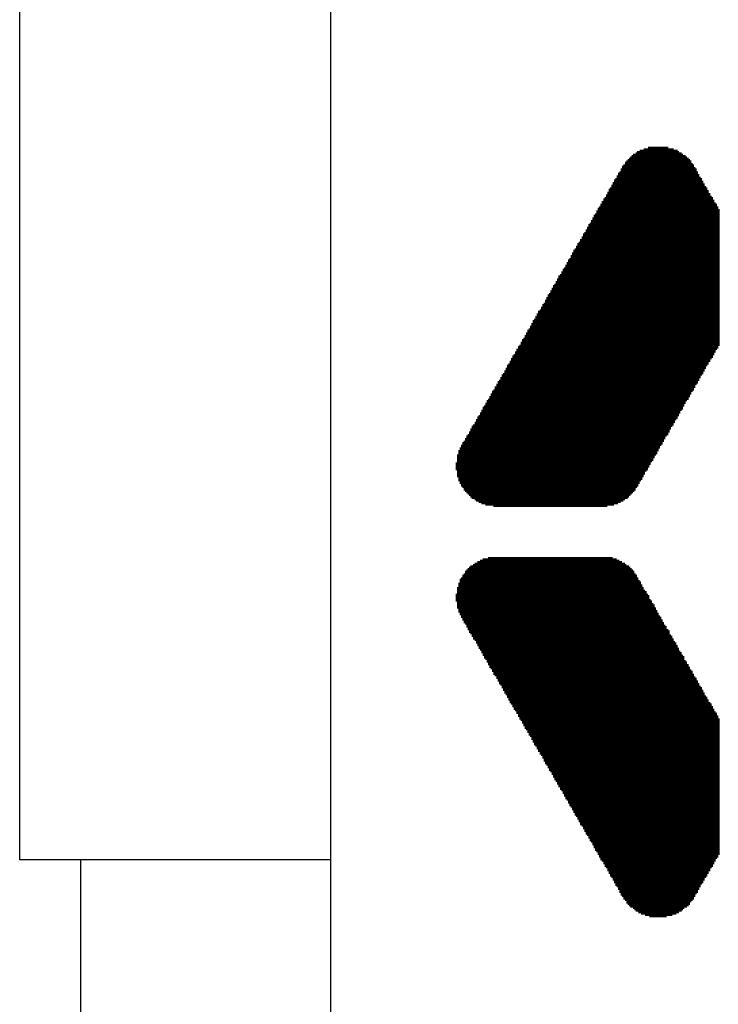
# Model space of a CAD drawing. Extents: x 0 to 83, y 0 to 145.
# Tile 7 of 21: x 9 to 15, y 71 to 79. Entities that reach past the tile are written whole.
import ezdxf

# ---------------------------------------------------------------- set-up
doc = ezdxf.new("R2010")
doc.units = 0
doc.layers.add('BG_SILKSCREEN_TOP', color=7, linetype='CONTINUOUS')
doc.layers.add('PG_SILKSCREEN_TOP', color=7, linetype='CONTINUOUS')

msp = doc.modelspace()

# ---------------------------------------------------------------- linework, layer by layer
at = {"layer": 'BG_SILKSCREEN_TOP', "const_width": 0.022098}
for points in [[(14.089888, 75.07224), (14.089888, 77.817218)], [(14.101064, 75.094592), (14.101064, 77.82814)], [(14.11224, 75.11669), (14.11224, 77.82814)], [(14.123162, 75.127866), (14.123162, 77.839316)], [(14.134338, 75.150218), (14.134338, 77.839316)], [(14.145514, 75.172316), (14.145514, 77.839316)], [(14.15669, 75.194668), (14.15669, 77.850492)], [(14.167612, 75.20559), (14.167612, 77.850492)], [(14.178788, 75.227942), (14.178788, 77.850492)], [(14.189964, 75.25004), (14.189964, 77.861668)], [(14.20114, 75.272392), (14.20114, 77.861668)], [(14.212062, 75.283568), (14.212062, 77.861668)], [(14.223238, 75.305666), (14.223238, 77.861668)], [(14.234414, 75.328018), (14.234414, 77.861668)], [(14.24559, 75.33894), (14.24559, 77.861668)], [(14.256512, 75.361292), (14.256512, 77.861668)], [(14.267688, 75.38339), (14.267688, 77.861668)], [(14.278864, 75.405742), (14.278864, 77.861668)], [(14.29004, 75.416918), (14.29004, 77.861668)], [(14.300962, 75.439016), (14.300962, 77.861668)], [(14.312138, 75.461368), (14.312138, 77.861668)], [(14.323314, 75.483466), (14.323314, 77.861668)], [(14.33449, 75.494642), (14.33449, 77.861668)], [(14.345412, 75.51674), (14.345412, 77.850492)], [(14.356588, 75.539092), (14.356588, 77.850492)], [(14.367764, 75.56119), (14.367764, 77.850492)], [(14.37894, 75.572366), (14.37894, 77.850492)], [(14.389862, 75.594718), (14.389862, 77.839316)], [(14.401038, 75.616816), (14.401038, 77.839316)], [(14.412214, 75.627992), (14.412214, 77.839316)], [(14.42339, 75.65009), (14.42339, 77.82814)], [(14.434312, 75.672442), (14.434312, 77.817218)], [(14.445488, 75.69454), (14.445488, 77.817218)], [(14.000988, 74.972418), (14.000988, 77.73924)], [(14.012164, 74.98334), (14.012164, 77.750416)], [(14.02334, 74.994516), (14.02334, 77.761592)], [(14.034262, 75.005692), (14.034262, 77.772768)], [(14.045438, 75.016868), (14.045438, 77.78369)], [(14.056614, 75.02779), (14.056614, 77.794866)], [(14.06779, 75.038966), (14.06779, 77.806042)], [(14.078712, 75.061318), (14.078712, 77.806042)], [(14.456664, 75.705716), (14.456664, 77.806042)], [(14.46784, 75.728068), (14.46784, 77.794866)], [(14.478762, 75.750166), (14.478762, 77.794866)], [(14.489938, 75.772518), (14.489938, 77.78369)], [(14.501114, 75.78344), (14.501114, 77.772768)], [(14.51229, 75.805792), (14.51229, 77.761592)], [(14.523212, 75.82789), (14.523212, 77.750416)], [(13.945362, 74.93889), (13.945362, 77.65034)], [(13.956538, 74.950066), (13.956538, 77.661516)], [(13.967714, 74.950066), (13.967714, 77.683868)], [(13.97889, 74.961242), (13.97889, 77.705966)], [(13.989812, 74.972418), (13.989812, 77.717142)], [(14.534388, 75.850242), (14.534388, 77.728318)], [(14.545564, 75.861418), (14.545564, 77.717142)], [(14.55674, 75.883516), (14.55674, 77.69479)], [(14.567662, 75.905868), (14.567662, 77.683868)], [(14.578838, 75.91679), (14.578838, 77.661516)], [(13.900912, 74.927968), (13.900912, 77.572616)], [(13.912088, 74.927968), (13.912088, 77.594968)], [(13.923264, 74.927968), (13.923264, 77.60589)], [(13.93444, 74.93889), (13.93444, 77.628242)], [(14.590014, 75.939142), (14.590014, 77.639418)], [(14.60119, 75.96124), (14.60119, 77.617066)], [(14.612112, 75.983592), (14.612112, 77.60589)], [(14.623288, 75.994768), (14.623288, 77.583792)], [(13.856462, 74.916792), (13.856462, 77.494892)], [(13.867638, 74.916792), (13.867638, 77.51699)], [(13.878814, 74.916792), (13.878814, 77.528166)], [(13.88999, 74.916792), (13.88999, 77.550518)], [(14.634464, 76.016866), (14.634464, 77.56144)], [(14.64564, 76.039218), (14.64564, 77.539342)], [(14.656562, 76.061316), (14.656562, 77.528166)], [(14.667738, 76.072492), (14.667738, 77.506068)], [(13.812012, 74.905616), (13.812012, 77.417168)], [(13.823188, 74.905616), (13.823188, 77.439266)], [(13.834364, 74.905616), (13.834364, 77.450442)], [(13.84554, 74.916792), (13.84554, 77.47254)], [(14.678914, 76.09459), (14.678914, 77.483716)], [(14.69009, 76.116942), (14.69009, 77.461618)], [(14.701012, 76.128118), (14.701012, 77.450442)], [(14.712188, 76.150216), (14.712188, 77.42809)], [(14.723364, 76.172568), (14.723364, 77.405992)], [(13.767562, 74.905616), (13.767562, 77.33919)], [(13.778738, 74.905616), (13.778738, 77.361542)], [(13.789914, 74.905616), (13.789914, 77.372718)], [(13.80109, 74.905616), (13.80109, 77.394816)], [(14.73454, 76.194666), (14.73454, 77.394816)], [(14.745462, 76.205842), (14.745462, 77.372718)], [(14.756638, 76.22794), (14.756638, 77.350366)], [(13.723112, 74.905616), (13.723112, 77.261466)], [(13.734288, 74.905616), (13.734288, 77.283818)], [(13.745464, 74.905616), (13.745464, 77.305916)], [(13.75664, 74.905616), (13.75664, 77.317092)], [(13.678662, 74.905616), (13.678662, 77.183742)], [(13.689838, 74.905616), (13.689838, 77.20584)], [(13.701014, 74.905616), (13.701014, 77.228192)], [(13.71219, 74.905616), (13.71219, 77.239368)], [(13.62329, 74.905616), (13.62329, 77.083666)], [(13.634212, 74.905616), (13.634212, 77.106018)], [(13.645388, 74.905616), (13.645388, 77.128116)], [(13.656564, 74.905616), (13.656564, 77.150468)], [(13.66774, 74.905616), (13.66774, 77.16139)], [(13.57884, 74.905616), (13.57884, 77.017118)], [(13.589762, 74.905616), (13.589762, 77.02804)], [(13.600938, 74.905616), (13.600938, 77.050392)], [(13.612114, 74.905616), (13.612114, 77.07249)], [(13.53439, 74.905616), (13.53439, 76.93914)], [(13.545312, 74.905616), (13.545312, 76.950316)], [(13.556488, 74.905616), (13.556488, 76.972668)], [(13.567664, 74.905616), (13.567664, 76.994766)], [(13.48994, 74.905616), (13.48994, 76.861416)], [(13.500862, 74.905616), (13.500862, 76.872592)], [(13.512038, 74.905616), (13.512038, 76.89469)], [(13.523214, 74.905616), (13.523214, 76.917042)], [(13.434314, 74.905616), (13.434314, 76.76134)], [(13.44549, 74.905616), (13.44549, 76.783692)], [(13.456412, 74.905616), (13.456412, 76.80579)], [(13.467588, 74.905616), (13.467588, 76.816966)], [(13.478764, 74.905616), (13.478764, 76.839318)], [(13.389864, 74.905616), (13.389864, 76.683616)], [(13.40104, 74.905616), (13.40104, 76.705968)], [(13.411962, 74.905616), (13.411962, 76.728066)], [(13.423138, 74.905616), (13.423138, 76.739242)], [(13.345414, 74.905616), (13.345414, 76.605892)], [(13.35659, 74.905616), (13.35659, 76.62799)], [(13.367512, 74.905616), (13.367512, 76.650342)], [(13.378688, 74.905616), (13.378688, 76.661518)], [(13.289788, 74.905616), (13.289788, 76.516992)], [(13.300964, 74.905616), (13.300964, 76.528168)], [(13.31214, 74.905616), (13.31214, 76.550266)], [(13.323062, 74.905616), (13.323062, 76.572618)], [(13.334238, 74.905616), (13.334238, 76.58354)], [(13.245338, 74.905616), (13.245338, 76.439268)], [(13.256514, 74.905616), (13.256514, 76.45019)], [(13.26769, 74.905616), (13.26769, 76.472542)], [(13.278612, 74.905616), (13.278612, 76.49464)], [(13.200888, 74.905616), (13.200888, 76.36129)], [(13.212064, 74.905616), (13.212064, 76.372466)], [(13.22324, 74.905616), (13.22324, 76.394818)], [(13.234162, 74.905616), (13.234162, 76.416916)], [(13.156438, 74.905616), (13.156438, 76.283566)], [(13.167614, 74.905616), (13.167614, 76.294742)], [(13.17879, 74.905616), (13.17879, 76.31684)], [(13.189712, 74.905616), (13.189712, 76.339192)], [(13.111988, 74.905616), (13.111988, 76.205842)], [(13.123164, 74.905616), (13.123164, 76.22794)], [(13.13434, 74.905616), (13.13434, 76.239116)], [(13.145262, 74.905616), (13.145262, 76.261468)], [(13.067538, 74.905616), (13.067538, 76.128118)], [(13.078714, 74.905616), (13.078714, 76.150216)], [(13.08989, 74.905616), (13.08989, 76.161392)], [(13.100812, 74.905616), (13.100812, 76.18349)], [(13.023088, 74.905616), (13.023088, 76.05014)], [(13.034264, 74.905616), (13.034264, 76.072492)], [(13.04544, 74.905616), (13.04544, 76.083668)], [(13.056362, 74.905616), (13.056362, 76.105766)], [(12.978638, 74.905616), (12.978638, 75.972416)], [(12.989814, 74.905616), (12.989814, 75.994768)], [(13.00099, 74.905616), (13.00099, 76.00569)], [(13.011912, 74.905616), (13.011912, 76.028042)], [(12.923012, 74.905616), (12.923012, 75.87234)], [(12.934188, 74.905616), (12.934188, 75.894692)], [(12.945364, 74.905616), (12.945364, 75.91679)], [(12.95654, 74.905616), (12.95654, 75.939142)], [(12.967462, 74.905616), (12.967462, 75.950318)], [(12.878562, 74.916792), (12.878562, 75.794616)], [(12.889738, 74.916792), (12.889738, 75.816968)], [(12.900914, 74.916792), (12.900914, 75.839066)], [(12.91209, 74.916792), (12.91209, 75.861418)], [(12.834112, 74.927968), (12.834112, 75.728068)], [(12.845288, 74.927968), (12.845288, 75.73899)], [(12.856464, 74.916792), (12.856464, 75.761342)], [(12.86764, 74.916792), (12.86764, 75.78344)], [(12.77874, 74.950066), (12.77874, 75.627992)], [(12.789662, 74.950066), (12.789662, 75.65009)], [(12.800838, 74.93889), (12.800838, 75.661266)], [(12.812014, 74.93889), (12.812014, 75.683618)], [(12.82319, 74.927968), (12.82319, 75.705716)], [(12.73429, 74.98334), (12.73429, 75.550268)], [(12.745212, 74.972418), (12.745212, 75.572366)], [(12.756388, 74.972418), (12.756388, 75.583542)], [(12.767564, 74.961242), (12.767564, 75.60564)], [(12.68984, 75.02779), (12.68984, 75.47229)], [(12.700762, 75.016868), (12.700762, 75.494642)], [(12.711938, 75.005692), (12.711938, 75.505818)], [(12.723114, 74.994516), (12.723114, 75.527916)], [(12.64539, 75.094592), (12.64539, 75.394566)], [(12.656312, 75.07224), (12.656312, 75.416918)], [(12.667488, 75.061318), (12.667488, 75.439016)], [(12.678664, 75.038966), (12.678664, 75.450192)], [(12.623038, 75.150218), (12.623038, 75.33894)], [(12.634214, 75.11669), (12.634214, 75.372468)], [(12.611862, 75.20559), (12.611862, 75.272392)], [(12.723114, 73.87209), (12.723114, 74.416666)], [(12.73429, 73.861168), (12.73429, 74.427842)], [(12.745212, 73.838816), (12.745212, 74.427842)], [(12.756388, 73.816718), (12.756388, 74.439018)], [(12.767564, 73.805542), (12.767564, 74.44994)], [(12.77874, 73.783444), (12.77874, 74.44994)], [(12.789662, 73.761092), (12.789662, 74.461116)], [(12.800838, 73.738994), (12.800838, 74.461116)], [(12.812014, 73.727818), (12.812014, 74.472292)], [(12.82319, 73.705466), (12.82319, 74.472292)], [(12.834112, 73.683368), (12.834112, 74.483468)], [(12.845288, 73.661016), (12.845288, 74.483468)], [(12.856464, 73.650094), (12.856464, 74.483468)], [(12.86764, 73.627742), (12.86764, 74.483468)], [(12.878562, 73.605644), (12.878562, 74.49439)], [(12.889738, 73.583292), (12.889738, 74.49439)], [(12.900914, 73.572116), (12.900914, 74.49439)], [(12.91209, 73.550018), (12.91209, 74.49439)], [(12.923012, 73.527666), (12.923012, 74.49439)], [(12.934188, 73.516744), (12.934188, 74.49439)], [(12.945364, 73.494392), (12.945364, 74.49439)], [(12.95654, 73.472294), (12.95654, 74.49439)], [(12.967462, 73.449942), (12.967462, 74.49439)], [(12.978638, 73.438766), (12.978638, 74.49439)], [(12.989814, 73.416668), (12.989814, 74.49439)], [(13.00099, 73.394316), (13.00099, 74.49439)], [(13.011912, 73.372218), (13.011912, 74.49439)], [(13.023088, 73.361042), (13.023088, 74.49439)], [(13.034264, 73.338944), (13.034264, 74.49439)], [(13.04544, 73.316592), (13.04544, 74.49439)], [(13.056362, 73.294494), (13.056362, 74.49439)], [(13.067538, 73.283318), (13.067538, 74.49439)], [(13.078714, 73.260966), (13.078714, 74.49439)], [(13.08989, 73.238868), (13.08989, 74.49439)], [(13.100812, 73.227692), (13.100812, 74.49439)], [(13.111988, 73.205594), (13.111988, 74.49439)], [(13.123164, 73.183242), (13.123164, 74.49439)], [(13.13434, 73.161144), (13.13434, 74.49439)], [(13.145262, 73.149968), (13.145262, 74.49439)], [(13.156438, 73.127616), (13.156438, 74.49439)], [(13.167614, 73.105518), (13.167614, 74.49439)], [(13.17879, 73.083166), (13.17879, 74.49439)], [(13.189712, 73.072244), (13.189712, 74.49439)], [(13.200888, 73.049892), (13.200888, 74.49439)], [(13.212064, 73.027794), (13.212064, 74.49439)], [(13.22324, 73.016618), (13.22324, 74.49439)], [(13.234162, 72.994266), (13.234162, 74.49439)], [(13.245338, 72.972168), (13.245338, 74.49439)], [(13.256514, 72.949816), (13.256514, 74.49439)], [(13.26769, 72.938894), (13.26769, 74.49439)], [(13.278612, 72.916542), (13.278612, 74.49439)], [(13.289788, 72.894444), (13.289788, 74.49439)], [(13.300964, 72.872092), (13.300964, 74.49439)], [(13.31214, 72.860916), (13.31214, 74.49439)], [(13.323062, 72.838818), (13.323062, 74.49439)], [(13.334238, 72.816466), (13.334238, 74.49439)], [(13.345414, 72.794368), (13.345414, 74.49439)], [(13.35659, 72.783192), (13.35659, 74.49439)], [(13.367512, 72.761094), (13.367512, 74.49439)], [(13.378688, 72.738742), (13.378688, 74.49439)], [(13.389864, 72.727566), (13.389864, 74.49439)], [(13.40104, 72.705468), (13.40104, 74.49439)], [(13.411962, 72.683116), (13.411962, 74.49439)], [(13.423138, 72.661018), (13.423138, 74.49439)], [(13.434314, 72.649842), (13.434314, 74.49439)], [(13.44549, 72.627744), (13.44549, 74.49439)], [(13.456412, 72.605392), (13.456412, 74.49439)], [(13.467588, 72.583294), (13.467588, 74.49439)], [(13.478764, 72.572118), (13.478764, 74.49439)], [(13.48994, 72.549766), (13.48994, 74.49439)], [(13.500862, 72.527668), (13.500862, 74.49439)], [(13.512038, 72.505316), (13.512038, 74.49439)], [(13.523214, 72.494394), (13.523214, 74.49439)], [(13.53439, 72.472042), (13.53439, 74.49439)], [(13.545312, 72.449944), (13.545312, 74.49439)], [(13.556488, 72.438768), (13.556488, 74.49439)], [(13.567664, 72.416416), (13.567664, 74.49439)], [(13.57884, 72.394318), (13.57884, 74.49439)], [(13.589762, 72.371966), (13.589762, 74.49439)], [(13.600938, 72.361044), (13.600938, 74.49439)], [(13.612114, 72.338692), (13.612114, 74.49439)], [(13.62329, 72.316594), (13.62329, 74.49439)], [(13.634212, 72.294242), (13.634212, 74.49439)], [(13.645388, 72.283066), (13.645388, 74.49439)], [(13.656564, 72.260968), (13.656564, 74.49439)], [(13.66774, 72.238616), (13.66774, 74.49439)], [(13.678662, 72.216518), (13.678662, 74.49439)], [(13.689838, 72.205342), (13.689838, 74.49439)], [(13.701014, 72.183244), (13.701014, 74.49439)], [(13.71219, 72.160892), (13.71219, 74.49439)], [(13.723112, 72.149716), (13.723112, 74.49439)], [(13.734288, 72.127618), (13.734288, 74.49439)], [(13.745464, 72.105266), (13.745464, 74.49439)], [(13.75664, 72.083168), (13.75664, 74.49439)], [(13.767562, 72.071992), (13.767562, 74.49439)], [(13.778738, 72.049894), (13.778738, 74.49439)], [(13.789914, 72.027542), (13.789914, 74.49439)], [(13.80109, 72.005444), (13.80109, 74.49439)], [(13.812012, 71.994268), (13.812012, 74.49439)], [(13.823188, 71.971916), (13.823188, 74.49439)], [(13.834364, 71.949818), (13.834364, 74.49439)], [(13.84554, 71.938642), (13.84554, 74.49439)], [(13.856462, 71.916544), (13.856462, 74.49439)], [(13.867638, 71.894192), (13.867638, 74.49439)], [(13.878814, 71.872094), (13.878814, 74.49439)], [(13.88999, 71.860918), (13.88999, 74.483468)], [(13.900912, 71.838566), (13.900912, 74.483468)], [(13.912088, 71.816468), (13.912088, 74.483468)], [(13.923264, 71.794116), (13.923264, 74.472292)], [(13.93444, 71.783194), (13.93444, 74.472292)], [(13.945362, 71.760842), (13.945362, 74.461116)], [(13.956538, 71.738744), (13.956538, 74.461116)], [(13.967714, 71.716392), (13.967714, 74.44994)], [(13.97889, 71.705216), (13.97889, 74.44994)], [(13.989812, 71.683118), (13.989812, 74.439018)], [(14.000988, 71.671942), (14.000988, 74.427842)], [(14.012164, 71.649844), (14.012164, 74.427842)], [(14.02334, 71.638668), (14.02334, 74.416666)], [(12.667488, 73.972166), (12.667488, 74.350118)], [(12.678664, 73.950068), (12.678664, 74.36104)], [(12.68984, 73.938892), (12.68984, 74.383392)], [(12.700762, 73.91654), (12.700762, 74.394568)], [(12.711938, 73.894442), (12.711938, 74.40549)], [(14.034262, 71.627492), (14.034262, 74.40549)], [(14.045438, 71.616316), (14.045438, 74.394568)], [(14.056614, 71.616316), (14.056614, 74.383392)], [(14.06779, 71.605394), (14.06779, 74.36104)], [(14.078712, 71.594218), (14.078712, 74.350118)], [(12.634214, 74.038968), (12.634214, 74.283316)], [(12.64539, 74.016616), (12.64539, 74.31659)], [(12.656312, 73.994518), (12.656312, 74.327766)], [(14.089888, 71.583042), (14.089888, 74.327766)], [(14.101064, 71.583042), (14.101064, 74.305668)], [(14.11224, 71.571866), (14.11224, 74.294492)], [(14.123162, 71.571866), (14.123162, 74.27214)], [(12.611862, 74.127868), (12.611862, 74.194416)], [(12.623038, 74.072242), (12.623038, 74.250042)], [(14.134338, 71.560944), (14.134338, 74.250042)], [(14.145514, 71.560944), (14.145514, 74.22769)], [(14.15669, 71.560944), (14.15669, 74.216768)], [(14.167612, 71.549768), (14.167612, 74.194416)], [(14.178788, 71.549768), (14.178788, 74.18324)], [(14.189964, 71.549768), (14.189964, 74.149966)], [(14.20114, 71.538592), (14.20114, 74.13879)], [(14.212062, 71.538592), (14.212062, 74.116692)], [(14.223238, 71.538592), (14.223238, 74.105516)], [(14.234414, 71.538592), (14.234414, 74.083418)], [(14.24559, 71.538592), (14.24559, 74.061066)], [(14.256512, 71.538592), (14.256512, 74.038968)], [(14.267688, 71.538592), (14.267688, 74.016616)], [(14.278864, 71.538592), (14.278864, 74.00544)], [(14.29004, 71.538592), (14.29004, 73.983342)], [(14.300962, 71.538592), (14.300962, 73.96099)], [(14.312138, 71.538592), (14.312138, 73.938892)], [(14.323314, 71.538592), (14.323314, 73.927716)], [(14.33449, 71.549768), (14.33449, 73.905618)], [(14.345412, 71.549768), (14.345412, 73.894442)], [(14.356588, 71.549768), (14.356588, 73.861168)], [(14.367764, 71.549768), (14.367764, 73.849992)], [(14.37894, 71.560944), (14.37894, 73.82764)], [(14.389862, 71.560944), (14.389862, 73.805542)], [(14.401038, 71.560944), (14.401038, 73.794366)], [(14.412214, 71.571866), (14.412214, 73.772268)], [(14.42339, 71.571866), (14.42339, 73.749916)], [(14.434312, 71.583042), (14.434312, 73.727818)], [(14.445488, 71.583042), (14.445488, 73.716642)], [(14.456664, 71.594218), (14.456664, 73.694544)], [(14.46784, 71.605394), (14.46784, 73.683368)], [(14.478762, 71.616316), (14.478762, 73.650094)], [(14.489938, 71.616316), (14.489938, 73.638918)], [(14.501114, 71.627492), (14.501114, 73.616566)], [(14.51229, 71.638668), (14.51229, 73.594468)], [(14.523212, 71.660766), (14.523212, 73.572116)], [(14.534388, 71.671942), (14.534388, 73.561194)], [(14.545564, 71.683118), (14.545564, 73.538842)], [(14.55674, 71.705216), (14.55674, 73.516744)], [(14.567662, 71.727568), (14.567662, 73.505568)], [(14.578838, 71.738744), (14.578838, 73.483216)], [(14.590014, 71.760842), (14.590014, 73.461118)], [(14.60119, 71.783194), (14.60119, 73.438766)], [(14.612112, 71.805292), (14.612112, 73.427844)], [(14.623288, 71.816468), (14.623288, 73.405492)], [(14.634464, 71.838566), (14.634464, 73.383394)], [(14.64564, 71.860918), (14.64564, 73.361042)], [(14.656562, 71.872094), (14.656562, 73.349866)], [(14.667738, 71.894192), (14.667738, 73.327768)], [(14.678914, 71.916544), (14.678914, 73.305416)], [(14.69009, 71.938642), (14.69009, 73.294494)], [(14.701012, 71.949818), (14.701012, 73.272142)], [(14.712188, 71.971916), (14.712188, 73.250044)], [(14.723364, 71.994268), (14.723364, 73.227692)], [(14.73454, 72.016366), (14.73454, 73.216516)], [(14.745462, 72.027542), (14.745462, 73.194418)], [(14.756638, 72.049894), (14.756638, 73.172066)]]:
    msp.add_lwpolyline(points, dxfattribs=at)
at = {"layer": 'PG_SILKSCREEN_TOP'}
for points in [[(11.575034, 93.474286), (11.575034, 66.54546)], [(9.025128, 72.010016), (9.025128, 88.009984)], [(11.575034, 72.010016), (9.025128, 72.010016)], [(9.525, 72.010016), (9.525, 63.00978)]]:
    msp.add_lwpolyline(points, dxfattribs=at)

doc.saveas('drawing.dxf')
